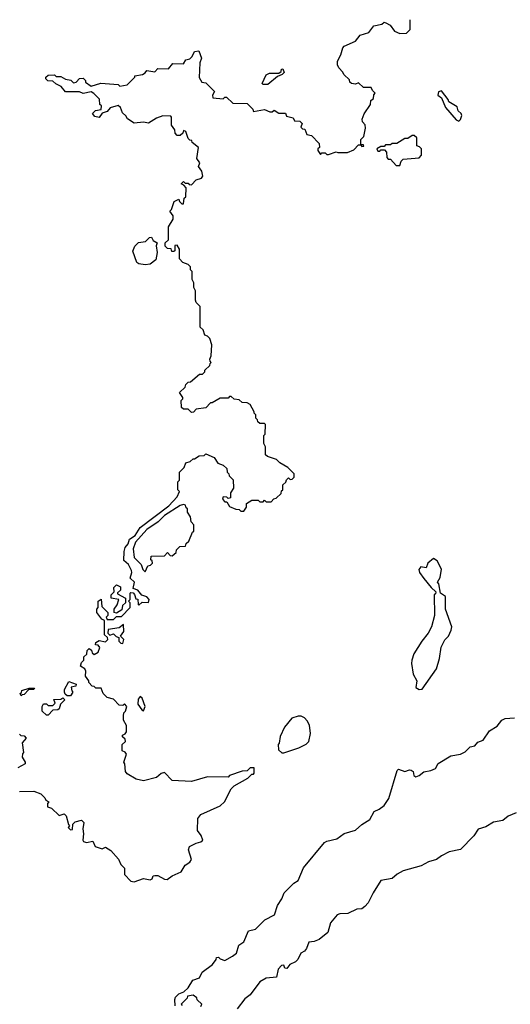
# Model space of a CAD drawing. Extents: x 2528705 to 2678277, y 911730 to 1023331.
# Tile 136 of 241: x 2574346 to 2577428, y 1016604 to 1022786. Entities that reach past the tile are written whole.
import ezdxf

# ---------------------------------------------------------------- set-up
doc = ezdxf.new("R2010")
doc.units = 0

msp = doc.modelspace()

# ---------------------------------------------------------------- linework, layer by layer
at = {"layer": '0CON20XD'}
for points in [[(2575648.3, 1019788.3), (2575625, 1019790), (2575620, 1019775), (2575635, 1019760), (2575648.3, 1019758.3), (2575665, 1019730), (2575703, 1019713), (2575725, 1019710), (2575735, 1019700), (2575755, 1019700), (2575770, 1019725), (2575771.7, 1019748.3), (2575805, 1019770), (2575845, 1019770), (2575855, 1019760), (2575875, 1019760), (2575885, 1019770), (2575895, 1019760), (2575925, 1019760), (2575941.7, 1019778.3), (2575958.3, 1019781.7), (2575988.3, 1019811.7), (2575991.7, 1019828.3), (2576000, 1019835), (2576000, 1019865), (2576018.3, 1019881.7), (2576021.7, 1019898.3), (2576035, 1019910), (2576045, 1019900), (2576058.3, 1019901.7), (2576070, 1019915), (2576070, 1019935), (2576030, 1019975), (2575980, 1020005), (2575960, 1020025), (2575903, 1020043), (2575890, 1020055), (2575890, 1020105), (2575880, 1020125), (2575880, 1020175), (2575887.5, 1020185), (2575890, 1020245), (2575885, 1020250), (2575855, 1020250), (2575841.7, 1020261.7), (2575840, 1020275), (2575830, 1020285), (2575830, 1020305), (2575820, 1020315), (2575820, 1020325), (2575795, 1020370), (2575775, 1020380), (2575743, 1020383), (2575725, 1020400), (2575693, 1020403), (2575675, 1020420), (2575665, 1020420), (2575655, 1020410), (2575605, 1020410), (2575555, 1020380), (2575545, 1020380), (2575515, 1020350), (2575455, 1020340), (2575437, 1020323), (2575425, 1020320), (2575405, 1020340), (2575375, 1020340), (2575361.7, 1020351.7), (2575360, 1020395), (2575370, 1020405), (2575370, 1020415), (2575350, 1020445), (2575385, 1020480), (2575390, 1020495), (2575405, 1020510), (2575418.3, 1020511.7), (2575475, 1020560), (2575495, 1020560), (2575510, 1020575), (2575510, 1020585), (2575540, 1020615), (2575541.7, 1020628.3), (2575550, 1020635), (2575541.7, 1020641.7), (2575540, 1020655), (2575550, 1020675), (2575552.5, 1020745), (2575540, 1020785), (2575525, 1020800), (2575510, 1020805), (2575498.3, 1020838.3), (2575480, 1020855), (2575480, 1020985), (2575455, 1021010), (2575450, 1021025), (2575450, 1021085), (2575440, 1021105), (2575440, 1021135), (2575430, 1021155), (2575430, 1021205), (2575420, 1021215), (2575420, 1021235), (2575405, 1021250), (2575371.7, 1021261.7), (2575350, 1021285), (2575350, 1021345), (2575335, 1021370), (2575321.7, 1021368.3), (2575320, 1021335), (2575315, 1021330), (2575301.7, 1021331.7), (2575298.3, 1021348.3), (2575275, 1021350), (2575260, 1021365), (2575260, 1021385), (2575280, 1021405), (2575280, 1021485), (2575310, 1021535), (2575310, 1021555), (2575290, 1021585), (2575300, 1021595), (2575317.5, 1021645), (2575345, 1021660), (2575350, 1021645), (2575365, 1021630), (2575375, 1021630), (2575380, 1021665), (2575390, 1021675), (2575391.7, 1021731.7), (2575378.3, 1021748.3), (2575360, 1021755), (2575375, 1021770), (2575385, 1021760), (2575405, 1021760), (2575411.7, 1021751.7), (2575425, 1021750), (2575455, 1021780), (2575488.3, 1021791.7), (2575497.5, 1021805), (2575490, 1021835), (2575470, 1021865), (2575477, 1021887), (2575460, 1021915), (2575470, 1021985), (2575430, 1022015), (2575428.3, 1022028.3), (2575415, 1022030), (2575405, 1022040), (2575390, 1022085), (2575375, 1022090), (2575370, 1022075), (2575355, 1022060), (2575335, 1022060), (2575323, 1022073), (2575320, 1022095), (2575300, 1022125), (2575300, 1022175), (2575295, 1022180), (2575245, 1022182.5), (2575205, 1022167.5), (2575155, 1022137.5), (2575125, 1022142.5), (2575065, 1022137.5), (2575023.6, 1022163.6), (2575013, 1022183), (2574991.7, 1022201.7), (2574980, 1022235), (2574965, 1022247.5), (2574915, 1022232.5), (2574895, 1022210), (2574865, 1022200), (2574845, 1022172.5), (2574818.3, 1022178.3), (2574803, 1022197), (2574823, 1022217), (2574858.3, 1022221.7), (2574860, 1022245), (2574850, 1022255), (2574848.3, 1022288.3), (2574813, 1022323), (2574795, 1022332.5), (2574745, 1022322.5), (2574723, 1022333), (2574633, 1022333), (2574606.1, 1022366.1), (2574573, 1022383), (2574555, 1022400), (2574523.6, 1022403.6), (2574510, 1022415), (2574510, 1022425), (2574525, 1022437.5), (2574565, 1022440), (2574575, 1022430), (2574605, 1022430), (2574633.6, 1022413.6), (2574667, 1022407), (2574685, 1022390), (2574700, 1022395), (2574723, 1022417), (2574745, 1022420), (2574760, 1022405), (2574760, 1022395), (2574795, 1022370), (2574855, 1022387.5), (2574965, 1022380), (2574975, 1022370), (2575021.7, 1022378.3), (2575070, 1022425), (2575070, 1022435), (2575117, 1022443), (2575135, 1022452.5), (2575145, 1022467.5), (2575195, 1022460), (2575215, 1022480), (2575281.7, 1022478.3), (2575308.3, 1022511.7), (2575375, 1022510), (2575390, 1022535), (2575415, 1022540), (2575430, 1022555), (2575443.6, 1022586.4), (2575471.7, 1022591.7), (2575487.5, 1022545), (2575477.5, 1022515), (2575473, 1022423), (2575490, 1022395), (2575515, 1022390), (2575570, 1022335), (2575558.3, 1022311.7), (2575560, 1022295), (2575625, 1022290), (2575635, 1022300), (2575645, 1022300), (2575685, 1022262.5), (2575775, 1022260), (2575810, 1022225), (2575815, 1022210), (2575885, 1022222.5), (2575918.3, 1022208.3), (2575931.7, 1022208.3), (2575945, 1022217.5), (2575975, 1022200), (2576015, 1022200), (2576021.7, 1022181.7), (2576065, 1022170), (2576071.7, 1022151.7), (2576105, 1022150), (2576120, 1022135), (2576111.7, 1022111.7), (2576121.7, 1022101.7), (2576138.3, 1022098.3), (2576150, 1022065), (2576178.3, 1022058.3), (2576228.3, 1022008.3), (2576230, 1021985), (2576220, 1021975), (2576220, 1021965), (2576235, 1021940), (2576245, 1021950), (2576265, 1021950), (2576275, 1021940), (2576285, 1021940), (2576335, 1021957.5), (2576345, 1021952.5), (2576405, 1021952.5), (2576445, 1021970), (2576475, 1022000), (2576490, 1022000), (2576495, 1021990), (2576508.3, 1021991.7), (2576505, 1022000), (2576490, 1022000), (2576490, 1022035), (2576507, 1022053), (2576517.5, 1022105), (2576517, 1022127), (2576500, 1022145), (2576498.3, 1022161.7), (2576510, 1022195), (2576550, 1022255), (2576551.7, 1022278.3), (2576568.3, 1022291.7), (2576570, 1022315), (2576580, 1022325), (2576561.7, 1022341.7), (2576555, 1022360), (2576505, 1022360), (2576475, 1022390), (2576455, 1022382.5), (2576430, 1022385), (2576420, 1022395), (2576418.3, 1022408.3), (2576381.7, 1022441.7), (2576377, 1022457), (2576350, 1022485), (2576343, 1022503), (2576343, 1022527), (2576363.9, 1022566.1), (2576375, 1022610), (2576385, 1022620), (2576455, 1022652.5), (2576485, 1022690), (2576540, 1022705), (2576571.2, 1022748.8), (2576621.7, 1022758.3), (2576635, 1022770), (2576647, 1022767), (2576673, 1022753), (2576700, 1022715), (2576735, 1022700), (2576775, 1022702.5), (2576800, 1022725), (2576800, 1022786.5)], [(2575905, 1022380), (2575875, 1022380), (2575870, 1022385), (2575895, 1022440), (2575915, 1022450), (2575975, 1022450), (2575988.3, 1022461.7), (2575990, 1022475), (2575998.3, 1022478.3), (2576007.5, 1022455), (2575995, 1022442.5), (2575965, 1022430), (2575905, 1022380)], [(2577105, 1022150), (2577115, 1022160), (2577122.5, 1022185), (2577118.3, 1022198.3), (2577100, 1022215), (2577095, 1022240), (2577041.7, 1022271.7), (2577037.5, 1022285), (2576995, 1022340), (2576977, 1022333), (2576973, 1022313), (2576996.7, 1022296.7), (2577020, 1022235), (2577087, 1022157), (2577105, 1022150)], [(2576735, 1021870), (2576741.7, 1021898.3), (2576755, 1021910), (2576855, 1021920), (2576870, 1021935), (2576870, 1021975), (2576858.3, 1021988.3), (2576840, 1021995), (2576840, 1022045), (2576825, 1022060), (2576811.7, 1022058.3), (2576785, 1022040), (2576765, 1022040), (2576715, 1022010), (2576685, 1022010), (2576675, 1022000), (2576645, 1022000), (2576635, 1021990), (2576615, 1021990), (2576590, 1021975), (2576595, 1021960), (2576608.3, 1021961.7), (2576615, 1021970), (2576638.3, 1021968.3), (2576650, 1021955), (2576651.7, 1021921.7), (2576661.7, 1021911.7), (2576675, 1021910), (2576711.7, 1021871.7), (2576735, 1021870)], [(2575133.6, 1021246.4), (2575094, 1021254), (2575082, 1021262), (2575056.4, 1021333.6), (2575070, 1021365), (2575091.7, 1021388.3), (2575136.4, 1021393.6), (2575161.7, 1021418.3), (2575175, 1021420), (2575185, 1021400), (2575210, 1021385), (2575202.5, 1021367.5), (2575210, 1021325), (2575200.7, 1021279.3), (2575165, 1021251.2), (2575133.6, 1021246.4)], [(2574345, 1017940), (2574435, 1017942.5), (2574480, 1017925), (2574505, 1017900), (2574510, 1017885), (2574530, 1017875), (2574520, 1017865), (2574520, 1017845), (2574546.7, 1017836.7), (2574595, 1017790), (2574625, 1017800), (2574638.3, 1017788.3), (2574653, 1017733), (2574660, 1017725), (2574650, 1017715), (2574665, 1017700), (2574678.3, 1017701.7), (2574680, 1017735), (2574695, 1017750), (2574735, 1017760), (2574750, 1017745), (2574742.5, 1017705), (2574747.5, 1017675), (2574742.5, 1017635), (2574747, 1017627), (2574765, 1017620), (2574805, 1017627.5), (2574820, 1017595), (2574865, 1017580), (2574885, 1017590), (2574919.3, 1017569.3), (2574966.1, 1017516.1), (2574982, 1017482), (2575005, 1017460), (2575005, 1017420), (2575045, 1017376.7), (2575065, 1017373.8), (2575125, 1017393.3), (2575165, 1017386.7), (2575178, 1017392), (2575185, 1017410), (2575195, 1017412.5), (2575215, 1017412.5), (2575255, 1017390), (2575273, 1017387), (2575305, 1017410), (2575360, 1017435), (2575385, 1017477.5), (2575415, 1017497.5), (2575426.4, 1017513.6), (2575407.5, 1017575), (2575412.5, 1017595), (2575455, 1017616.7), (2575485, 1017623.3), (2575496.7, 1017635), (2575486, 1017665), (2575463.3, 1017695), (2575465, 1017770), (2575483.9, 1017796.1), (2575545, 1017823.8), (2575605, 1017851.2), (2575633.3, 1017875), (2575673.9, 1017956.1), (2575693.6, 1017976.4), (2575780, 1018025), (2575805, 1018050), (2575815, 1018050), (2575820, 1018055), (2575818.3, 1018088.3), (2575795, 1018090), (2575775, 1018070), (2575743, 1018067), (2575665, 1018040), (2575655, 1018030), (2575525, 1018032.5), (2575425, 1018002.5), (2575305, 1018010), (2575255, 1018060), (2575235, 1018053.8), (2575205, 1018027.5), (2575125, 1018008), (2575078.3, 1018018.3), (2575021.7, 1018051.7), (2575010, 1018065), (2575007.5, 1018115), (2575000, 1018125), (2575017.5, 1018175), (2575008.3, 1018188.3), (2574990, 1018195), (2574990, 1018235), (2575010, 1018255), (2575008.3, 1018268.3), (2574993, 1018283), (2574992.5, 1018295), (2575008.3, 1018301.7), (2575017.5, 1018315), (2575017.5, 1018355), (2574998.3, 1018388.3), (2574997.5, 1018415), (2575000, 1018435), (2575010, 1018445), (2575020, 1018475), (2575005, 1018490), (2574995, 1018480), (2574971.7, 1018481.7), (2574935, 1018520), (2574895, 1018530), (2574870, 1018555), (2574858.3, 1018588.3), (2574825, 1018590), (2574815, 1018600), (2574801.7, 1018601.7), (2574780, 1018625), (2574780, 1018635), (2574760, 1018665), (2574762.5, 1018695), (2574755, 1018710), (2574728.3, 1018728.3), (2574735, 1018750), (2574750, 1018765), (2574750, 1018785), (2574768.3, 1018801.7), (2574770, 1018825), (2574781.7, 1018838.3), (2574798.3, 1018828.3), (2574801.7, 1018811.7), (2574815, 1018800), (2574840, 1018815), (2574850, 1018845), (2574838.3, 1018858.3), (2574821.7, 1018861.7), (2574823.6, 1018876.4), (2574845, 1018887.5), (2574885, 1018880), (2574900, 1018895), (2574898.3, 1018908.3), (2574880, 1018925), (2574880, 1019015), (2574861.7, 1019021.7), (2574830, 1019065), (2574830, 1019085), (2574840, 1019095), (2574840, 1019135), (2574858.3, 1019148.3), (2574861.7, 1019101.7), (2574900, 1019065), (2574900, 1019045), (2574890, 1019035), (2574895, 1019020), (2574935, 1019020), (2574955, 1019040), (2574985, 1019040), (2575040, 1019095), (2575040, 1019125), (2575030, 1019135), (2575040, 1019145), (2575040, 1019185), (2575045, 1019190), (2575058.3, 1019188.3), (2575068.3, 1019178.3), (2575075, 1019150), (2575088.3, 1019148.3), (2575090, 1019115), (2575095, 1019110), (2575115, 1019130), (2575155, 1019127.5), (2575160, 1019145), (2575145, 1019162), (2575112.5, 1019172.5), (2575087.5, 1019205), (2575060, 1019215), (2575068, 1019255), (2575040, 1019280), (2575050, 1019315), (2575048.2, 1019328.2), (2575030, 1019365), (2575001.1, 1019391.1), (2575001.7, 1019448.3), (2575008.5, 1019471.5), (2575028.6, 1019495), (2575035.6, 1019525), (2575071.3, 1019548.7), (2575102, 1019598), (2575282.5, 1019735), (2575335, 1019790), (2575350, 1019825), (2575340, 1019835), (2575340, 1019885), (2575350, 1019895), (2575350, 1019945), (2575380, 1019975), (2575390, 1020005), (2575417, 1020013), (2575435, 1020030), (2575445, 1020030), (2575473, 1020047), (2575505, 1020050), (2575515, 1020060), (2575568.3, 1020038.3), (2575591.7, 1020001.7), (2575625, 1019990), (2575648.3, 1019968.3), (2575650, 1019945), (2575660, 1019935), (2575661.7, 1019921.7), (2575687, 1019897), (2575690, 1019845), (2575670, 1019815), (2575670, 1019785), (2575655, 1019780), (2575648.3, 1019788.3)], [(2575135, 1019320), (2575151.7, 1019358.3), (2575168.3, 1019361.7), (2575180, 1019375), (2575178.3, 1019388.3), (2575170, 1019395), (2575171.7, 1019418.3), (2575255, 1019420), (2575275, 1019440), (2575291.7, 1019421.7), (2575305, 1019420), (2575328.3, 1019441.7), (2575331.7, 1019458.3), (2575351.7, 1019478.3), (2575388.3, 1019481.7), (2575391.7, 1019498.3), (2575408.3, 1019511.7), (2575431.7, 1019568.3), (2575440, 1019575), (2575440, 1019615), (2575423, 1019633), (2575420, 1019665), (2575400, 1019695), (2575400, 1019715), (2575391.7, 1019721.7), (2575388.3, 1019738.3), (2575375, 1019742.5), (2575355, 1019736.7), (2575255, 1019672.5), (2575215.4, 1019634.6), (2575145.8, 1019585), (2575074.6, 1019505.4), (2575060, 1019465), (2575065, 1019410), (2575110, 1019365), (2575120, 1019335), (2575135, 1019320)], [(2576855, 1018580), (2576875, 1018583.8), (2576965, 1018710), (2576983.3, 1018775), (2576993.6, 1018846.4), (2577017, 1018893), (2577040, 1018915), (2577057, 1018953), (2577060, 1018975), (2577020, 1019085), (2577020, 1019165), (2576990, 1019185), (2576980, 1019245), (2576970, 1019255), (2576987, 1019283), (2576996.4, 1019336.4), (2576969.3, 1019389.3), (2576945, 1019402.5), (2576910, 1019375), (2576900, 1019345), (2576865, 1019350), (2576852.5, 1019335), (2576857.5, 1019315), (2576885, 1019277.5), (2576930.7, 1019220.7), (2576960, 1019195), (2576958.3, 1019181.7), (2576950, 1019175), (2576952.5, 1019045), (2576932.5, 1018975), (2576912.5, 1018935), (2576872.5, 1018885), (2576822.5, 1018805), (2576810, 1018765), (2576807.5, 1018745), (2576817, 1018677), (2576840, 1018635), (2576833.6, 1018593.6), (2576855, 1018580)], [(2574955, 1019060), (2574940, 1019065), (2574940, 1019085), (2574958.3, 1019111.7), (2574970, 1019145), (2574920, 1019155), (2574920, 1019175), (2574940, 1019195), (2574938.3, 1019221.7), (2574955, 1019237.5), (2574980, 1019225), (2574980, 1019205), (2574961.7, 1019188.3), (2574961.7, 1019181.7), (2575010, 1019155), (2575010, 1019125), (2574991.7, 1019108.3), (2574988.3, 1019081.7), (2574955, 1019060)], [(2574995, 1018870), (2575000, 1018895), (2574980, 1018915), (2575000, 1018945), (2574998.3, 1018988.3), (2574971.7, 1018968.3), (2574901.7, 1018958.3), (2574900, 1018935), (2574911.7, 1018921.7), (2574935, 1018930), (2574953, 1018913), (2574968.3, 1018908.3), (2574970, 1018885), (2574981.7, 1018871.7), (2574995, 1018870)], [(2574665, 1018540), (2574645, 1018540), (2574631.7, 1018551.7), (2574627.5, 1018565), (2574628.3, 1018581.7), (2574655, 1018630), (2574700, 1018615), (2574698.3, 1018601.7), (2574670, 1018595), (2574673, 1018573), (2574680, 1018565), (2574665, 1018540)], [(2574355, 1018540), (2574350, 1018555), (2574358.3, 1018561.7), (2574360, 1018575), (2574405, 1018590), (2574438.3, 1018588.3), (2574435, 1018580), (2574401.7, 1018578.3), (2574375, 1018550), (2574361.7, 1018548.3), (2574355, 1018540)], [(2575125, 1018446.7), (2575134.4, 1018475), (2575115, 1018526.7), (2575103.6, 1018536.4), (2575089.5, 1018520.5), (2575088.8, 1018488.8), (2575113, 1018453), (2575125, 1018446.7)], [(2574525, 1018420), (2574515, 1018420), (2574487.5, 1018445), (2574487.5, 1018475), (2574495, 1018490), (2574515, 1018490), (2574525, 1018480), (2574555, 1018480), (2574570, 1018495), (2574561.7, 1018518.3), (2574605, 1018520), (2574618.3, 1018528.3), (2574630, 1018515), (2574601.7, 1018488.3), (2574595, 1018460), (2574585, 1018452.5), (2574555, 1018450), (2574525, 1018420)], [(2576005, 1018182.5), (2576100, 1018215), (2576145, 1018237.5), (2576162.5, 1018255), (2576173.3, 1018305), (2576166.1, 1018356.1), (2576152.5, 1018385), (2576135, 1018402.5), (2576115, 1018412.5), (2576095, 1018412.5), (2576055, 1018400), (2576010, 1018345), (2575982.5, 1018285), (2575977, 1018243), (2575970, 1018235), (2575971.7, 1018201.7), (2575993, 1018183), (2576005, 1018182.5)], [(2575322.5, 1016595), (2575320, 1016635), (2575325, 1016650), (2575345, 1016670), (2575377, 1016683), (2575405, 1016707.5), (2575433.6, 1016756.4), (2575475, 1016770), (2575493.3, 1016805), (2575557.5, 1016855), (2575580, 1016885), (2575581.7, 1016898.3), (2575595, 1016900), (2575605, 1016890), (2575635, 1016880), (2575683.3, 1016906.7), (2575707.5, 1016925), (2575722.5, 1016975), (2575753.6, 1016996.4), (2575784.1, 1017065.9), (2575827.5, 1017075), (2575885.9, 1017134.1), (2575947.5, 1017165), (2575966.7, 1017225), (2575993.3, 1017266.7), (2576006.7, 1017305), (2576067.5, 1017365), (2576095, 1017382.5), (2576129.3, 1017460.7), (2576260.3, 1017619.7), (2576275, 1017628.8), (2576337.7, 1017642.3), (2576385, 1017676.7), (2576455, 1017698), (2576495, 1017733.3), (2576545.9, 1017764.1), (2576573.3, 1017815), (2576605, 1017828.8), (2576635, 1017853.3), (2576664.2, 1017895.8), (2576717, 1018073), (2576725, 1018080), (2576765, 1018066.7), (2576793.9, 1018076.1), (2576805, 1018073.3), (2576817.5, 1018065), (2576821.7, 1018041.7), (2576835, 1018032.5), (2576855, 1018040), (2576885, 1018064), (2576928, 1018072), (2576957.5, 1018085), (2576975, 1018116.2), (2577055, 1018163.8), (2577115.9, 1018174.1), (2577145, 1018190), (2577175, 1018220), (2577205, 1018226.7), (2577225, 1018250), (2577256.8, 1018263.2), (2577298.3, 1018321.7), (2577345, 1018350), (2577375, 1018388.8), (2577395, 1018398), (2577455, 1018403.1)], [(2574345, 1018300), (2574353, 1018293), (2574375, 1018290), (2574387.5, 1018275), (2574362.5, 1018245), (2574370, 1018185), (2574363, 1018177), (2574362.5, 1018155), (2574380, 1018125), (2574380, 1018115), (2574335, 1018090)], [(2577465, 1017806.7), (2577415, 1017786.2), (2577382, 1017758), (2577322, 1017748), (2577275, 1017718.8), (2577225.8, 1017704.2), (2577198.5, 1017661.5), (2577115, 1017576.2), (2577045, 1017561.2), (2576995, 1017536.2), (2576965, 1017512.5), (2576915, 1017498), (2576867.3, 1017472.7), (2576755, 1017442), (2576717.7, 1017422.3), (2576685, 1017393.8), (2576615, 1017382.5), (2576565.6, 1017305), (2576535, 1017240.8), (2576515, 1017217.5), (2576495, 1017204), (2576465, 1017200.6), (2576406.6, 1017173.4), (2576357.8, 1017172.2), (2576341.4, 1017165), (2576297.8, 1017115), (2576280.8, 1017055), (2576228.2, 1017011.8), (2576195, 1016998.6), (2576162.5, 1016995), (2576148.8, 1016955), (2576135, 1016937.5), (2576112.5, 1016925), (2576092.5, 1016885), (2576078.3, 1016871.7), (2576042.5, 1016855), (2576025, 1016830), (2576011.7, 1016831.7), (2576005, 1016850), (2575991.7, 1016848.3), (2575970, 1016825), (2575960, 1016775), (2575895, 1016767.5), (2575854.2, 1016745.8), (2575795, 1016663.8), (2575760.8, 1016639.2), (2575713.3, 1016575)], [(2575485, 1016590), (2575490, 1016605), (2575461.7, 1016631.7), (2575460, 1016645), (2575435, 1016662.5), (2575400, 1016655), (2575398.3, 1016641.7), (2575360, 1016605), (2575367, 1016597)]]:
    msp.add_lwpolyline(points, dxfattribs=at)

doc.saveas('drawing.dxf')
